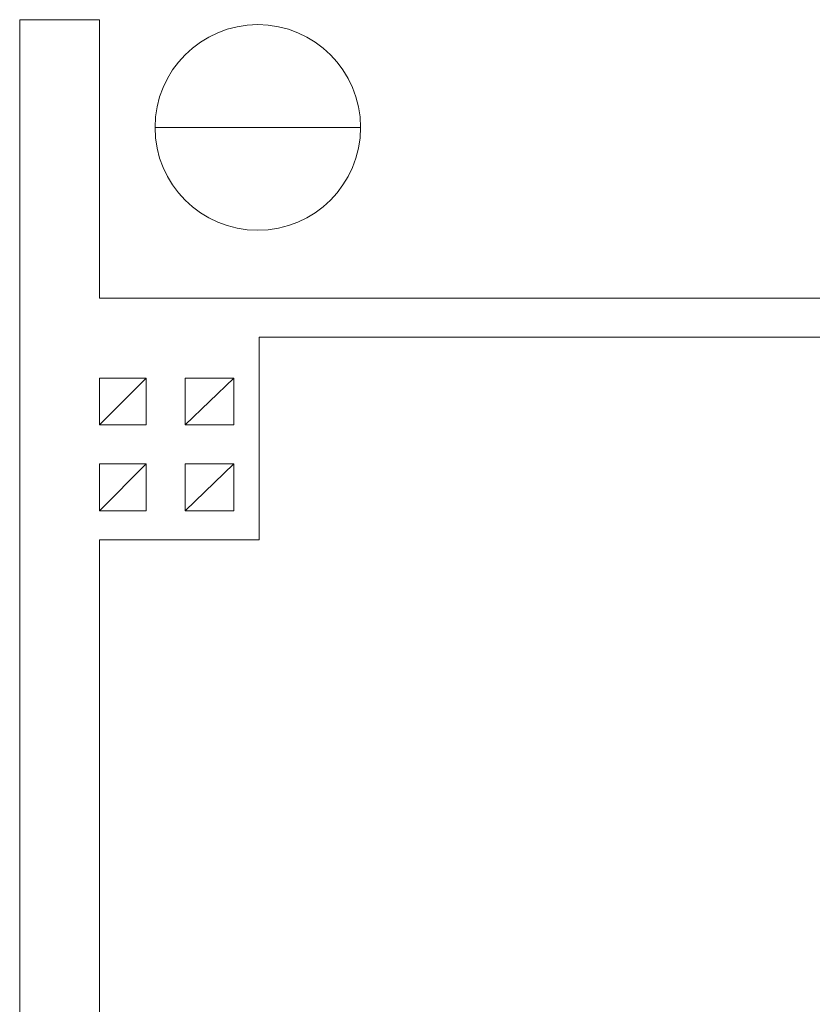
# Model space of a CAD drawing. Header units: centimetres. Extents: x -16053 to 7031, y -7778 to 254.
# Tile 200 of 256: x -725 to -485, y -4244 to -3946. Entities that reach past the tile are written whole.
import ezdxf

# ---------------------------------------------------------------- set-up
doc = ezdxf.new("R2010")
doc.units = ezdxf.units.CM
doc.header["$MEASUREMENT"] = 0
doc.layers.add('konstrukcja', color=250, linetype='CONTINUOUS', lineweight=15)
doc.layers.add('T - opisy', color=250, linetype='CONTINUOUS', lineweight=13)

msp = doc.modelspace()

# ---------------------------------------------------------------- linework, layer by layer
at = {"layer": 'konstrukcja', "linetype": 'Continuous'}
for points in [[(-724.653, -4030.177), (-724.653, -3945.986)], [(-724.653, -3945.986), (-700.515, -3945.986)], [(-700.515, -4030.177), (-700.515, -3945.986)], [(-724.653, -4030.177), (-724.653, -4194.438)], [(-700.515, -4030.177), (-245.413, -4030.177)], [(-652.237, -4041.952), (-652.237, -4103.182), (-700.515, -4103.182)], [(-652.237, -4041.952), (-433.812, -4041.952)], [(-686.385, -4054.316), (-700.515, -4068.446), (-686.385, -4068.446), (-686.385, -4054.316), (-700.515, -4054.316), (-700.515, -4068.446)], [(-659.891, -4054.316), (-674.61, -4068.446), (-659.891, -4068.446), (-659.891, -4054.316), (-674.61, -4054.316), (-674.61, -4068.446)], [(-686.385, -4080.22), (-700.515, -4094.35), (-686.385, -4094.35), (-686.385, -4080.22), (-700.515, -4080.22), (-700.515, -4094.35)], [(-659.891, -4080.22), (-674.61, -4094.35), (-659.891, -4094.35), (-659.891, -4080.22), (-674.61, -4080.22), (-674.61, -4094.35)], [(-700.515, -4103.182), (-700.515, -4941.559)], [(-724.653, -4194.438), (-724.653, -4941.559)]]:
    msp.add_lwpolyline(points, dxfattribs=at)
at = {"layer": 'T - opisy', "linetype": 'ByBlock'}
msp.add_line((-683.732, -3978.545), (-621.611, -3978.545), dxfattribs=at)
msp.add_circle((-652.672, -3978.545), 31.06, dxfattribs=at)

doc.saveas('drawing.dxf')
